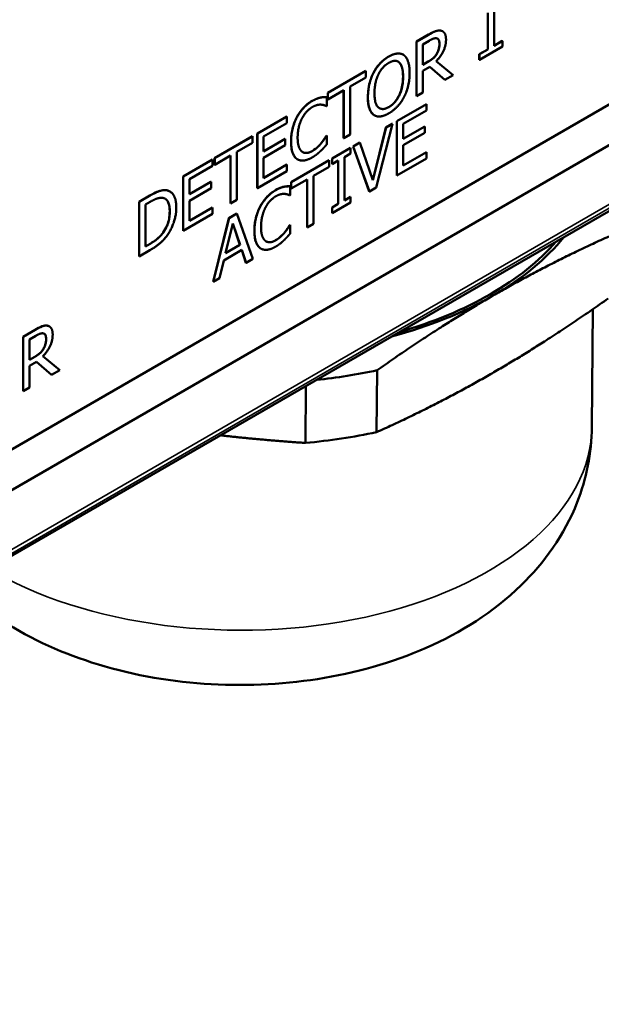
# Model space of a CAD drawing. Header units: millimetres. Extents: x 30 to 861, y 28 to 600.
# Tile 20 of 48: x 713 to 738, y 166 to 207. Entities that reach past the tile are written whole.
import ezdxf

# ---------------------------------------------------------------- set-up
doc = ezdxf.new("R2010")
doc.units = ezdxf.units.MM
doc.header["$LTSCALE"] = 3
doc.layers.add('Visible (ISO)', color=7, linetype='Continuous', lineweight=50)
doc.layers.add('Visible Narrow (ISO)', color=7, linetype='Continuous', lineweight=35)

msp = doc.modelspace()

# ---------------------------------------------------------------- linework, layer by layer
at = {"layer": 'Visible (ISO)'}
for p, q in [((685.455, 173.61), (785.977, 231.646)), ((680.246, 166.132), (792.273, 230.811)), ((787.407, 230.761), (686.84, 172.699)), ((733.084, 206.352), (733.084, 208.412)), ((732.825, 206.206), (732.825, 207.735)), ((732.828, 207.737), (732.828, 206.204)), ((729.826, 206.528), (730.336, 206.823)), ((730.34, 206.82), (729.83, 206.526)), ((730.925, 206.963), (730.929, 206.961)), ((729.826, 206.528), (729.83, 206.526)), ((729.826, 204.242), (729.826, 206.528)), ((729.83, 206.526), (729.83, 204.24)), ((730.093, 206.415), (730.354, 206.566)), ((730.093, 205.555), (730.093, 206.415)), ((732.466, 205.999), (732.825, 206.206)), ((732.469, 205.764), (733.435, 206.321)), ((732.828, 206.204), (732.469, 205.997)), ((732.825, 206.206), (732.828, 206.204)), ((733.084, 206.356), (733.431, 206.557)), ((733.435, 206.555), (733.084, 206.352)), ((733.431, 206.557), (733.435, 206.555)), ((733.435, 206.321), (733.435, 206.555)), ((729.268, 205.983), (729.272, 205.981)), ((730.678, 206.016), (730.682, 206.014)), ((732.466, 205.999), (732.469, 205.997)), ((732.466, 205.766), (732.466, 205.999)), ((732.469, 205.997), (732.469, 205.764)), ((730.093, 205.559), (730.32, 205.691)), ((730.324, 205.688), (730.093, 205.555)), ((730.093, 205.301), (730.395, 205.475)), ((731.017, 204.929), (730.394, 205.475)), ((730.395, 205.475), (731.02, 204.927)), ((731.362, 205.124), (730.658, 205.713)), ((732.466, 205.766), (732.469, 205.764)), ((726.107, 204.381), (727.699, 205.3)), ((727.702, 205.298), (726.111, 204.379)), ((727.038, 204.644), (727.702, 205.027)), ((727.699, 205.3), (727.702, 205.298)), ((727.702, 205.027), (727.702, 205.298)), ((728.024, 205.226), (728.028, 205.224)), ((730.093, 204.392), (730.093, 205.301)), ((731.02, 204.927), (731.362, 205.124)), ((727.038, 202.628), (727.038, 204.644)), ((731.017, 204.929), (731.02, 204.927)), ((725.801, 204.185), (725.804, 204.183)), ((726.064, 204.204), (726.067, 204.202)), ((726.067, 203.835), (726.067, 204.202)), ((726.107, 204.381), (726.111, 204.379)), ((726.107, 204.11), (726.107, 204.381)), ((726.111, 204.108), (726.775, 204.492)), ((726.111, 204.379), (726.111, 204.108)), ((726.771, 202.478), (726.771, 204.49)), ((726.775, 204.492), (726.775, 202.476)), ((729.826, 204.242), (729.83, 204.24)), ((729.83, 204.24), (730.093, 204.392)), ((726.046, 203.823), (726.067, 203.835)), ((726.107, 204.11), (726.111, 204.108)), ((729.003, 203.195), (730.242, 203.91)), ((730.245, 203.908), (729.007, 203.193)), ((730.242, 203.91), (730.245, 203.908)), ((730.245, 203.638), (730.245, 203.908)), ((723.147, 202.672), (724.386, 203.387)), ((724.389, 203.385), (723.15, 202.67)), ((724.386, 203.387), (724.389, 203.385)), ((724.389, 203.114), (724.389, 203.385)), ((728.058, 203.44), (728.062, 203.438)), ((729.27, 203.074), (730.245, 203.638)), ((723.414, 202.551), (724.389, 203.114)), ((727.998, 200.72), (728.546, 202.931)), ((728.549, 202.929), (728.001, 200.713)), ((728.135, 200.404), (728.817, 203.084)), ((728.546, 202.931), (728.814, 203.086)), ((728.546, 202.931), (728.549, 202.929)), ((728.817, 203.084), (728.549, 202.929)), ((728.814, 203.086), (728.817, 203.084)), ((729.003, 203.195), (729.007, 203.193)), ((729.003, 200.909), (729.003, 203.195)), ((729.007, 203.193), (729.007, 200.907)), ((729.27, 202.448), (729.27, 203.074)), ((729.27, 202.452), (730.176, 202.975)), ((730.18, 202.973), (729.27, 202.448)), ((730.176, 202.975), (730.18, 202.973)), ((730.18, 202.703), (730.18, 202.973)), ((721.355, 201.637), (722.946, 202.556)), ((722.95, 202.554), (721.358, 201.635)), ((722.946, 202.556), (722.95, 202.554)), ((722.95, 202.283), (722.95, 202.554)), ((723.147, 202.672), (723.15, 202.67)), ((723.147, 200.385), (723.147, 202.672)), ((723.15, 202.67), (723.15, 200.383)), ((723.414, 201.925), (723.414, 202.551)), ((726.045, 202.577), (726.064, 202.588)), ((726.045, 202.577), (726.048, 202.575)), ((726.067, 202.586), (726.048, 202.575)), ((726.064, 202.588), (726.067, 202.586)), ((726.067, 202.223), (726.067, 202.586)), ((726.771, 202.478), (726.775, 202.476)), ((726.775, 202.476), (727.038, 202.628)), ((729.27, 202.178), (730.18, 202.703)), ((722.286, 201.9), (722.95, 202.283)), ((723.414, 201.929), (724.32, 202.452)), ((724.323, 202.45), (723.414, 201.925)), ((723.414, 201.654), (724.323, 202.18)), ((724.32, 202.452), (724.323, 202.45)), ((724.323, 202.18), (724.323, 202.45)), ((725.834, 202.272), (725.838, 202.27)), ((726.285, 201.626), (727.052, 202.069)), ((727.056, 202.067), (726.289, 201.624)), ((727.052, 202.069), (727.056, 202.067)), ((727.056, 201.833), (727.056, 202.067)), ((727.166, 202.134), (727.448, 202.297)), ((727.166, 202.134), (727.17, 202.132)), ((727.848, 200.242), (727.166, 202.134)), ((727.452, 202.295), (727.17, 202.132)), ((727.17, 202.132), (727.851, 200.24)), ((727.448, 202.297), (727.452, 202.295)), ((728.001, 200.713), (727.452, 202.295)), ((729.27, 201.329), (729.27, 202.178)), ((721.355, 201.637), (721.358, 201.635)), ((721.355, 201.366), (721.355, 201.637)), ((721.358, 201.364), (722.022, 201.748)), ((721.358, 201.635), (721.358, 201.364)), ((722.019, 199.734), (722.019, 201.746)), ((722.022, 201.748), (722.022, 199.732)), ((722.286, 199.884), (722.286, 201.9)), ((723.414, 200.806), (723.414, 201.654)), ((726.804, 201.688), (727.056, 201.833)), ((726.804, 199.868), (726.804, 201.688)), ((729.27, 201.333), (730.242, 201.894)), ((730.245, 201.892), (729.27, 201.329)), ((730.242, 201.894), (730.245, 201.892)), ((730.245, 201.622), (730.245, 201.892)), ((720.029, 200.872), (721.268, 201.587)), ((721.272, 201.585), (720.033, 200.87)), ((720.296, 200.751), (721.272, 201.314)), ((721.268, 201.587), (721.272, 201.585)), ((721.272, 201.314), (721.272, 201.585)), ((721.355, 201.366), (721.358, 201.364)), ((723.414, 200.81), (724.386, 201.371)), ((724.389, 201.369), (723.414, 200.806)), ((724.386, 201.371), (724.389, 201.369)), ((724.389, 201.099), (724.389, 201.369)), ((724.57, 200.636), (726.162, 201.554)), ((726.165, 201.552), (724.574, 200.633)), ((724.836, 201.59), (724.839, 201.588)), ((725.501, 200.898), (726.165, 201.282)), ((726.162, 201.554), (726.165, 201.552)), ((726.165, 201.282), (726.165, 201.552)), ((726.285, 201.626), (726.289, 201.624)), ((726.285, 201.392), (726.285, 201.626)), ((726.285, 201.392), (726.289, 201.39)), ((726.289, 201.624), (726.289, 201.39)), ((726.289, 201.39), (726.541, 201.536)), ((726.537, 199.718), (726.537, 201.534)), ((726.541, 201.536), (726.541, 199.716)), ((729.007, 200.907), (730.245, 201.622)), ((720.029, 200.872), (720.033, 200.87)), ((720.029, 198.586), (720.029, 200.872)), ((720.033, 200.87), (720.033, 198.584)), ((723.15, 200.383), (724.389, 201.099)), ((725.501, 198.883), (725.501, 200.898)), ((729.003, 200.909), (729.007, 200.907)), ((720.296, 200.125), (720.296, 200.751)), ((720.296, 200.129), (721.202, 200.652)), ((721.206, 200.65), (720.296, 200.125)), ((721.202, 200.652), (721.206, 200.65)), ((721.206, 200.38), (721.206, 200.65)), ((724.264, 200.44), (724.267, 200.438)), ((724.527, 200.459), (724.53, 200.457)), ((724.53, 200.09), (724.53, 200.457)), ((724.57, 200.636), (724.574, 200.633)), ((724.57, 200.365), (724.57, 200.636)), ((724.574, 200.363), (725.238, 200.747)), ((724.574, 200.633), (724.574, 200.363)), ((725.234, 198.733), (725.234, 200.744)), ((725.238, 200.747), (725.238, 198.731)), ((727.851, 200.24), (728.135, 200.404)), ((718.183, 199.806), (718.634, 200.066)), ((718.637, 200.064), (718.186, 199.803)), ((719.476, 200.245), (719.479, 200.243)), ((720.296, 199.854), (721.206, 200.38)), ((723.147, 200.385), (723.15, 200.383)), ((724.509, 200.078), (724.53, 200.09)), ((724.57, 200.365), (724.574, 200.363)), ((726.804, 199.872), (727.052, 200.016)), ((727.056, 200.014), (726.804, 199.868)), ((727.052, 200.016), (727.056, 200.014)), ((727.056, 199.78), (727.056, 200.014)), ((727.848, 200.242), (727.851, 200.24)), ((718.183, 199.806), (718.186, 199.803)), ((718.183, 197.519), (718.183, 199.806)), ((718.186, 199.803), (718.186, 197.517)), ((718.449, 199.692), (718.65, 199.808)), ((718.449, 197.932), (718.449, 199.692)), ((720.296, 199.006), (720.296, 199.854)), ((720.296, 199.01), (721.268, 199.571)), ((721.272, 199.569), (720.296, 199.006)), ((721.268, 199.571), (721.272, 199.569)), ((721.272, 199.299), (721.272, 199.569)), ((722.019, 199.734), (722.022, 199.732)), ((722.022, 199.732), (722.286, 199.884)), ((726.285, 199.573), (726.537, 199.718)), ((726.285, 199.573), (726.289, 199.571)), ((726.285, 199.34), (726.285, 199.573)), ((726.289, 199.338), (727.056, 199.78)), ((726.541, 199.716), (726.289, 199.571)), ((726.289, 199.571), (726.289, 199.338)), ((726.537, 199.718), (726.541, 199.716)), ((720.033, 198.584), (721.272, 199.299)), ((721.958, 199.127), (722.282, 199.315)), ((722.286, 199.313), (721.962, 199.125)), ((722.282, 199.315), (722.286, 199.313)), ((722.953, 197.412), (722.286, 199.313)), ((726.285, 199.34), (726.289, 199.338)), ((721.291, 196.456), (721.958, 199.127)), ((721.962, 199.125), (721.294, 196.454)), ((721.812, 197.652), (722.117, 198.904)), ((721.958, 199.127), (721.962, 199.125)), ((722.42, 198.007), (722.116, 198.899)), ((722.117, 198.904), (722.424, 198.005)), ((724.507, 198.832), (724.527, 198.843)), ((724.507, 198.832), (724.511, 198.83)), ((724.53, 198.841), (724.511, 198.83)), ((724.527, 198.843), (724.53, 198.841)), ((724.53, 198.478), (724.53, 198.841)), ((725.238, 198.731), (725.501, 198.883)), ((719.193, 198.518), (719.197, 198.516)), ((720.029, 198.586), (720.033, 198.584)), ((724.297, 198.527), (724.301, 198.525)), ((725.234, 198.733), (725.238, 198.731)), ((718.449, 197.936), (718.646, 198.05)), ((718.65, 198.048), (718.449, 197.932)), ((722.424, 198.005), (721.812, 197.652)), ((721.813, 197.656), (722.42, 198.007)), ((722.42, 198.007), (722.424, 198.005)), ((718.183, 197.519), (718.186, 197.517)), ((718.186, 197.517), (718.642, 197.78)), ((721.74, 197.351), (722.496, 197.787)), ((722.672, 197.253), (722.493, 197.785)), ((722.496, 197.787), (722.675, 197.251)), ((723.299, 197.845), (723.302, 197.842)), ((721.56, 196.608), (721.74, 197.351)), ((722.672, 197.253), (722.675, 197.251)), ((722.675, 197.251), (722.953, 197.412)), ((721.291, 196.456), (721.294, 196.454)), ((721.294, 196.454), (721.56, 196.608)), ((737.193, 190.365), (737.23, 195.302)), ((713.317, 194.146), (713.827, 194.44)), ((713.83, 194.438), (713.32, 194.144)), ((714.416, 194.581), (714.419, 194.579)), ((713.317, 194.146), (713.32, 194.144)), ((713.317, 191.86), (713.317, 194.146)), ((713.32, 194.144), (713.32, 191.858)), ((713.583, 194.033), (713.845, 194.184)), ((713.583, 193.173), (713.583, 194.033)), ((714.169, 193.634), (714.172, 193.631)), ((713.583, 193.177), (713.811, 193.308)), ((713.814, 193.306), (713.583, 193.173)), ((713.583, 192.919), (713.885, 193.093)), ((714.507, 192.547), (713.884, 193.093)), ((713.885, 193.093), (714.511, 192.545)), ((714.852, 192.742), (714.148, 193.33)), ((713.583, 192.009), (713.583, 192.919)), ((714.507, 192.547), (714.511, 192.545)), ((714.511, 192.545), (714.852, 192.742)), ((728.155, 190.14), (728.175, 192.738)), ((713.317, 191.86), (713.32, 191.858)), ((713.32, 191.858), (713.583, 192.009)), ((725.184, 192.077), (725.166, 189.689))]:
    msp.add_line(p, q, dxfattribs=at)
for centre, major_axis, start_param, end_param in [((722.431, 202.101), (15, -0.114), 5.502189, 5.850032), ((722.431, 202.101), (14.85, -0.113), 5.183369, 5.821008), ((722.431, 202.101), (15, -0.114), 5.154345, 5.502189), ((722.429, 201.775), (16.5, -0.125), 4.911771, 5.072489), ((722.409, 199.177), (16.5, -0.125), 4.884691, 5.072489)]:
    msp.add_ellipse(centre, major_axis=major_axis, ratio=0.582367, start_param=start_param, end_param=end_param, dxfattribs=at)
for points, knots in [([(730.336, 206.823), (730.432, 206.877), (730.527, 206.929), (730.66, 206.981), (730.697, 206.99), (730.771, 207), (730.806, 206.999), (730.84, 206.993)], [0, 0, 0, 0, 0.04035997, 0.04035997, 0.0568919, 0.0568919, 0.07397282, 0.07397282, 0.07397282, 0.07397282]), ([(730.79, 206.44), (730.79, 206.496), (730.783, 206.548), (730.756, 206.608), (730.744, 206.628), (730.72, 206.648), (730.715, 206.652), (730.71, 206.655)], [0, 0, 0, 0, 0.0207411, 0.0207411, 0.02972014, 0.02972014, 0.03191216, 0.03191216, 0.03191216, 0.03191216]), ([(730.678, 206.016), (730.71, 206.069), (730.735, 206.124), (730.765, 206.218), (730.774, 206.26), (730.788, 206.352), (730.79, 206.397), (730.79, 206.44)], [0, 0, 0, 0, 0.01873108, 0.01873108, 0.03092, 0.03092, 0.04303628, 0.04303628, 0.04303628, 0.04303628]), ([(728.024, 205.226), (728.092, 205.354), (728.171, 205.47), (728.322, 205.642), (728.385, 205.703), (728.519, 205.814), (728.59, 205.863), (728.661, 205.904)], [0, 0, 0, 0, 0.0432042, 0.0432042, 0.0713656, 0.0713656, 0.1013184, 0.1013184, 0.1013184, 0.1013184]), ([(728.661, 205.904), (728.783, 205.974), (728.902, 206.021), (729.055, 206.035), (729.111, 206.036), (729.205, 206.014), (729.238, 206.001), (729.268, 205.983)], [0, 0, 0, 0, 0.05140634, 0.05140634, 0.07021094, 0.07021094, 0.08144901, 0.08144901, 0.08144901, 0.08144901]), ([(730.32, 205.691), (730.388, 205.73), (730.459, 205.776), (730.539, 205.843), (730.572, 205.871), (730.634, 205.946), (730.658, 205.98), (730.678, 206.016)], [0, 0, 0, 0, 0.02884519, 0.02884519, 0.03474073, 0.03474073, 0.03884127, 0.03884127, 0.03884127, 0.03884127]), ([(729.263, 205.06), (729.263, 205.194), (729.252, 205.325), (729.204, 205.494), (729.171, 205.593), (729.101, 205.657)], [0, 0, 0, 0, 0.04918697, 0.04918697, 0.07460715, 0.07460715, 0.07460715, 0.07460715]), ([(727.787, 204.207), (727.787, 204.467), (727.825, 204.65), (727.888, 204.909), (727.944, 205.069), (728.024, 205.226)], [0, 0, 0, 0, 0.0953623, 0.0953623, 0.250012, 0.250012, 0.250012, 0.250012]), ([(728.663, 203.785), (728.74, 203.829), (728.815, 203.887), (728.947, 204.026), (729.002, 204.1), (729.086, 204.245), (729.137, 204.341), (729.209, 204.569), (729.229, 204.663), (729.257, 204.858), (729.263, 204.962), (729.263, 205.06)], [0, 0, 0, 0, 0.0324995, 0.0324995, 0.0607551, 0.0607551, 0.0828113, 0.0828113, 0.0981759, 0.0981759, 0.1161637, 0.1161637, 0.1161637, 0.1161637]), ([(725.452, 204.044), (725.547, 204.098), (725.612, 204.124), (725.694, 204.156), (725.748, 204.173), (725.801, 204.185)], [0, 0, 0, 0, 0.040294, 0.040294, 0.119213, 0.119213, 0.119213, 0.119213]), ([(725.801, 204.185), (725.861, 204.197), (725.908, 204.201), (725.976, 204.205), (726.02, 204.206), (726.064, 204.204)], [0, 0, 0, 0, 0.02676921, 0.02676921, 0.07913579, 0.07913579, 0.07913579, 0.07913579]), ([(728.023, 203.464), (727.955, 203.515), (727.905, 203.59), (727.809, 203.829), (727.787, 204.013), (727.787, 204.207)], [0, 0, 0, 0, 0.0439087, 0.0439087, 0.1155101, 0.1155101, 0.1155101, 0.1155101]), ([(724.809, 203.357), (724.88, 203.49), (724.964, 203.612), (725.119, 203.788), (725.181, 203.847), (725.313, 203.956), (725.383, 204.003), (725.452, 204.044)], [0, 0, 0, 0, 0.0453699, 0.0453699, 0.0732247, 0.0732247, 0.1028901, 0.1028901, 0.1028901, 0.1028901]), ([(728.273, 203.736), (728.316, 203.712), (728.363, 203.7), (728.455, 203.704), (728.493, 203.712), (728.576, 203.739), (728.619, 203.76), (728.663, 203.785)], [0.09494606, 0.09494606, 0.09494606, 0.09494606, 0.11633832, 0.11633832, 0.13097419, 0.13097419, 0.14653371, 0.14653371, 0.14653371, 0.14653371]), ([(724.562, 202.344), (724.562, 202.603), (724.601, 202.783), (724.666, 203.041), (724.726, 203.201), (724.809, 203.357)], [0, 0, 0, 0, 0.0952182, 0.0952182, 0.2525447, 0.2525447, 0.2525447, 0.2525447]), ([(725.834, 202.272), (725.905, 202.36), (725.945, 202.421), (725.987, 202.484), (726.02, 202.534), (726.045, 202.577)], [0, 0, 0, 0, 0.03464535, 0.03464535, 0.09655555, 0.09655555, 0.09655555, 0.09655555]), ([(724.811, 201.605), (724.742, 201.651), (724.691, 201.721), (724.597, 201.929), (724.562, 202.098), (724.562, 202.344)], [0, 0, 0, 0, 0.0428094, 0.0428094, 0.103878, 0.103878, 0.103878, 0.103878]), ([(725.451, 201.938), (725.56, 202.001), (725.632, 202.065), (725.721, 202.146), (725.78, 202.206), (725.834, 202.272)], [0, 0, 0, 0, 0.0464571, 0.0464571, 0.13908, 0.13908, 0.13908, 0.13908]), ([(725.054, 201.894), (725.094, 201.871), (725.139, 201.859), (725.222, 201.858), (725.264, 201.862), (725.36, 201.891), (725.405, 201.912), (725.451, 201.938)], [0.00720598, 0.00720598, 0.00720598, 0.00720598, 0.03146645, 0.03146645, 0.04658619, 0.04658619, 0.05950909, 0.05950909, 0.05950909, 0.05950909]), ([(723.915, 200.298), (724.01, 200.353), (724.075, 200.379), (724.157, 200.411), (724.211, 200.428), (724.264, 200.44)], [0, 0, 0, 0, 0.040294, 0.040294, 0.119213, 0.119213, 0.119213, 0.119213]), ([(724.264, 200.44), (724.324, 200.452), (724.371, 200.456), (724.439, 200.46), (724.483, 200.46), (724.527, 200.459)], [0, 0, 0, 0, 0.02676921, 0.02676921, 0.07913579, 0.07913579, 0.07913579, 0.07913579]), ([(718.634, 200.066), (718.9, 200.22), (719.021, 200.257), (719.167, 200.297), (719.261, 200.309), (719.343, 200.294)], [0, 0, 0, 0, 0.1130663, 0.1130663, 0.3266981, 0.3266981, 0.3266981, 0.3266981]), ([(723.272, 199.612), (723.343, 199.745), (723.427, 199.867), (723.582, 200.043), (723.644, 200.102), (723.776, 200.211), (723.846, 200.258), (723.915, 200.298)], [0, 0, 0, 0, 0.0453699, 0.0453699, 0.0732247, 0.0732247, 0.1028901, 0.1028901, 0.1028901, 0.1028901]), ([(719.469, 199.407), (719.469, 199.547), (719.453, 199.682), (719.384, 199.839), (719.352, 199.884), (719.301, 199.925), (719.29, 199.932), (719.279, 199.938)], [0, 0, 0, 0, 0.05142989, 0.05142989, 0.07843353, 0.07843353, 0.08503306, 0.08503306, 0.08503306, 0.08503306]), ([(723.025, 198.599), (723.025, 198.858), (723.064, 199.038), (723.129, 199.296), (723.189, 199.455), (723.272, 199.612)], [0, 0, 0, 0, 0.0952182, 0.0952182, 0.2525447, 0.2525447, 0.2525447, 0.2525447]), ([(719.193, 198.518), (719.258, 198.605), (719.311, 198.698), (719.402, 198.909), (719.427, 199.009), (719.462, 199.194), (719.469, 199.305), (719.469, 199.407)], [0, 0, 0, 0, 0.032792, 0.032792, 0.0700338, 0.0700338, 0.1266986, 0.1266986, 0.1266986, 0.1266986]), ([(724.297, 198.527), (724.368, 198.615), (724.408, 198.675), (724.45, 198.739), (724.483, 198.789), (724.507, 198.832)], [0, 0, 0, 0, 0.03464535, 0.03464535, 0.09655555, 0.09655555, 0.09655555, 0.09655555]), ([(718.646, 198.05), (718.748, 198.109), (718.854, 198.178), (718.976, 198.278), (719.023, 198.318), (719.12, 198.422), (719.158, 198.468), (719.193, 198.518)], [0, 0, 0, 0, 0.04293031, 0.04293031, 0.05258594, 0.05258594, 0.05944979, 0.05944979, 0.05944979, 0.05944979]), ([(723.274, 197.86), (723.205, 197.906), (723.154, 197.976), (723.06, 198.184), (723.025, 198.352), (723.025, 198.599)], [0, 0, 0, 0, 0.0428094, 0.0428094, 0.103878, 0.103878, 0.103878, 0.103878]), ([(723.914, 198.193), (724.023, 198.256), (724.095, 198.32), (724.184, 198.401), (724.243, 198.461), (724.297, 198.527)], [0, 0, 0, 0, 0.0464571, 0.0464571, 0.13908, 0.13908, 0.13908, 0.13908]), ([(723.517, 198.148), (723.557, 198.126), (723.602, 198.113), (723.685, 198.113), (723.727, 198.117), (723.823, 198.146), (723.868, 198.167), (723.914, 198.193)], [0.00720598, 0.00720598, 0.00720598, 0.00720598, 0.03146645, 0.03146645, 0.04658619, 0.04658619, 0.05950909, 0.05950909, 0.05950909, 0.05950909]), ([(713.827, 194.44), (713.922, 194.495), (714.018, 194.547), (714.15, 194.599), (714.187, 194.608), (714.261, 194.617), (714.297, 194.616), (714.331, 194.611)], [0, 0, 0, 0, 0.04035997, 0.04035997, 0.0568919, 0.0568919, 0.07397282, 0.07397282, 0.07397282, 0.07397282]), ([(714.281, 194.058), (714.281, 194.114), (714.274, 194.166), (714.247, 194.226), (714.235, 194.246), (714.21, 194.266), (714.205, 194.269), (714.2, 194.273)], [0, 0, 0, 0, 0.0207411, 0.0207411, 0.02972014, 0.02972014, 0.03191216, 0.03191216, 0.03191216, 0.03191216]), ([(714.169, 193.634), (714.201, 193.687), (714.226, 193.742), (714.255, 193.836), (714.265, 193.878), (714.278, 193.97), (714.281, 194.015), (714.281, 194.058)], [0, 0, 0, 0, 0.01873108, 0.01873108, 0.03092, 0.03092, 0.04303628, 0.04303628, 0.04303628, 0.04303628]), ([(713.811, 193.308), (713.879, 193.348), (713.949, 193.394), (714.029, 193.461), (714.062, 193.489), (714.125, 193.564), (714.148, 193.598), (714.169, 193.634)], [0, 0, 0, 0, 0.02884519, 0.02884519, 0.03474073, 0.03474073, 0.03884127, 0.03884127, 0.03884127, 0.03884127]), ([(712.162, 182.414), (712.175, 182.406), (712.187, 182.397), (713.438, 181.552), (714.785, 180.933), (717.711, 179.992), (719.302, 179.699), (722.503, 179.473), (724.11, 179.538), (727.255, 180.028), (728.793, 180.453), (731.68, 181.725), (733.041, 182.567), (735.184, 184.657), (736.029, 185.818), (736.961, 188.18), (737.184, 189.269), (737.193, 190.365)], [3.067199, 3.067199, 3.067199, 3.067199, 3.070849, 3.070849, 3.429049, 3.429049, 3.815089, 3.815089, 4.196426, 4.196426, 4.57986, 4.57986, 4.961816, 4.961816, 5.272557, 5.272557, 5.493386, 5.493386, 5.493386, 5.493386])]:
    msp.add_open_spline(points, degree=3, knots=knots, dxfattribs=at)
for points, degree in [([(730.844, 206.991), (730.739, 207.009), (730.51, 206.919), (730.34, 206.82)], 2), ([(730.354, 206.566), (730.464, 206.629), (730.613, 206.68), (730.669, 206.669)], 2), ([(730.658, 205.713), (730.847, 205.903), (731.068, 206.37), (731.068, 206.62)], 2), ([(730.669, 206.669), (730.733, 206.657), (730.794, 206.538), (730.794, 206.438)], 2), ([(730.84, 206.993), (730.871, 206.988), (730.9, 206.978), (730.925, 206.963)], 3), ([(731.068, 206.62), (731.068, 206.8), (730.948, 206.973), (730.844, 206.991)], 2), ([(730.794, 206.438), (730.794, 206.319), (730.739, 206.11), (730.682, 206.014)], 2), ([(728.665, 205.902), (728.466, 205.787), (728.143, 205.443), (728.028, 205.224)], 2), ([(729.303, 205.961), (729.191, 206.042), (728.867, 206.018), (728.665, 205.902)], 2), ([(729.541, 205.216), (729.541, 205.501), (729.416, 205.874), (729.303, 205.961)], 2), ([(730.682, 206.014), (730.619, 205.905), (730.438, 205.754), (730.324, 205.688)], 2), ([(728.227, 205.148), (728.309, 205.318), (728.524, 205.557), (728.667, 205.639)], 2), ([(728.667, 205.639), (728.805, 205.719), (729.026, 205.728), (729.105, 205.655)], 2), ([(729.101, 205.657), (729.087, 205.671), (729.071, 205.682), (729.055, 205.692)], 3), ([(729.105, 205.655), (729.182, 205.585), (729.267, 205.284), (729.267, 205.058)], 2), ([(728.028, 205.224), (727.914, 205.001), (727.79, 204.493), (727.79, 204.205)], 2), ([(728.065, 204.364), (728.065, 204.586), (728.148, 204.986), (728.227, 205.148)], 2), ([(729.267, 205.058), (729.267, 204.607), (728.941, 203.941), (728.667, 203.783)], 2), ([(729.303, 204.199), (729.419, 204.418), (729.541, 204.938), (729.541, 205.216)], 2), ([(725.804, 204.183), (725.73, 204.167), (725.555, 204.099), (725.456, 204.041)], 2), ([(726.067, 204.202), (726.002, 204.205), (725.868, 204.196), (725.804, 204.183)], 2), ([(727.79, 204.205), (727.79, 203.924), (727.912, 203.548), (728.026, 203.462)], 2), ([(728.667, 203.783), (728.392, 203.625), (728.065, 203.914), (728.065, 204.364)], 2), ([(728.665, 203.519), (728.859, 203.631), (729.182, 203.969), (729.303, 204.199)], 2), ([(725.456, 204.041), (725.255, 203.926), (724.931, 203.577), (724.813, 203.355)], 2), ([(725.016, 203.293), (725.101, 203.457), (725.328, 203.708), (725.454, 203.781)], 2), ([(725.454, 203.781), (725.57, 203.848), (725.748, 203.89), (725.823, 203.885)], 2), ([(725.823, 203.885), (725.902, 203.88), (726.011, 203.84), (726.046, 203.823)], 2), ([(724.813, 203.355), (724.692, 203.128), (724.566, 202.629), (724.566, 202.342)], 2), ([(724.84, 202.5), (724.84, 202.721), (724.933, 203.128), (725.016, 203.293)], 2), ([(728.058, 203.44), (728.046, 203.447), (728.034, 203.455), (728.023, 203.464)], 3), ([(728.026, 203.462), (728.143, 203.375), (728.464, 203.403), (728.665, 203.519)], 2), ([(725.023, 201.915), (724.938, 201.982), (724.84, 202.265), (724.84, 202.5)], 2), ([(726.048, 202.575), (726.018, 202.522), (725.91, 202.36), (725.838, 202.27)], 2), ([(724.566, 202.342), (724.566, 202.053), (724.695, 201.683), (724.814, 201.603)], 2), ([(725.838, 202.27), (725.762, 202.179), (725.568, 202.002), (725.454, 201.936)], 2), ([(725.804, 201.941), (725.886, 202.018), (726.002, 202.15), (726.067, 202.223)], 2), ([(724.814, 201.603), (724.933, 201.522), (725.259, 201.56), (725.451, 201.671)], 2), ([(725.454, 201.936), (725.329, 201.864), (725.106, 201.85), (725.023, 201.915)], 2), ([(725.451, 201.671), (725.57, 201.74), (725.718, 201.858), (725.804, 201.941)], 2), ([(724.836, 201.59), (724.827, 201.595), (724.819, 201.6), (724.811, 201.605)], 3), ([(724.267, 200.438), (724.193, 200.421), (724.018, 200.354), (723.919, 200.296)], 2), ([(724.53, 200.457), (724.464, 200.459), (724.331, 200.451), (724.267, 200.438)], 2), ([(719.346, 200.292), (719.234, 200.312), (718.916, 200.225), (718.637, 200.064)], 2), ([(719.343, 200.294), (719.391, 200.285), (719.435, 200.268), (719.476, 200.245)], 3), ([(719.747, 199.56), (719.747, 199.893), (719.537, 200.256), (719.346, 200.292)], 2), ([(723.919, 200.296), (723.718, 200.181), (723.394, 199.832), (723.276, 199.61)], 2), ([(723.479, 199.548), (723.564, 199.712), (723.791, 199.963), (723.917, 200.036)], 2), ([(723.917, 200.036), (724.033, 200.103), (724.211, 200.144), (724.286, 200.14)], 2), ([(724.286, 200.14), (724.365, 200.135), (724.474, 200.094), (724.509, 200.078)], 2), ([(718.65, 199.808), (718.828, 199.911), (719.067, 199.984), (719.173, 199.973)], 2), ([(719.173, 199.973), (719.322, 199.954), (719.473, 199.668), (719.473, 199.405)], 2), ([(723.276, 199.61), (723.155, 199.383), (723.028, 198.884), (723.028, 198.596)], 2), ([(719.473, 199.405), (719.473, 199.138), (719.335, 198.703), (719.197, 198.516)], 2), ([(719.343, 198.369), (719.528, 198.616), (719.747, 199.247), (719.747, 199.56)], 2), ([(723.303, 198.755), (723.303, 198.975), (723.396, 199.383), (723.479, 199.548)], 2), ([(723.486, 198.169), (723.401, 198.237), (723.303, 198.52), (723.303, 198.755)], 2), ([(724.511, 198.83), (724.48, 198.777), (724.373, 198.615), (724.301, 198.525)], 2), ([(718.642, 197.78), (718.883, 197.919), (719.192, 198.172), (719.343, 198.369)], 2), ([(719.197, 198.516), (719.09, 198.367), (718.825, 198.149), (718.65, 198.048)], 2), ([(723.028, 198.596), (723.028, 198.307), (723.158, 197.938), (723.277, 197.858)], 2), ([(724.301, 198.525), (724.225, 198.433), (724.031, 198.257), (723.917, 198.191)], 2), ([(724.267, 198.196), (724.349, 198.273), (724.464, 198.405), (724.53, 198.478)], 2), ([(723.277, 197.858), (723.396, 197.777), (723.722, 197.815), (723.914, 197.926)], 2), ([(723.917, 198.191), (723.792, 198.118), (723.569, 198.105), (723.486, 198.169)], 2), ([(723.914, 197.926), (724.033, 197.994), (724.18, 198.113), (724.267, 198.196)], 2), ([(723.299, 197.845), (723.29, 197.849), (723.282, 197.855), (723.274, 197.86)], 3), ([(714.334, 194.609), (714.23, 194.626), (714, 194.536), (713.83, 194.438)], 2), ([(714.331, 194.611), (714.362, 194.606), (714.39, 194.596), (714.416, 194.581)], 3), ([(713.845, 194.184), (713.954, 194.247), (714.103, 194.298), (714.159, 194.287)], 2), ([(714.148, 193.33), (714.337, 193.521), (714.559, 193.988), (714.559, 194.238)], 2), ([(714.159, 194.287), (714.223, 194.274), (714.284, 194.156), (714.284, 194.056)], 2), ([(714.559, 194.238), (714.559, 194.418), (714.438, 194.591), (714.334, 194.609)], 2), ([(714.284, 194.056), (714.284, 193.937), (714.23, 193.728), (714.172, 193.631)], 2), ([(714.172, 193.631), (714.11, 193.523), (713.928, 193.372), (713.814, 193.306)], 2)]:
    msp.add_open_spline(points, degree=degree, dxfattribs=at)
for points, weights in [([(733.038, 195.871), (735.352, 197.207), (737.896, 198.351)], [1, 1.0246950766, 1]), ([(728.175, 192.738), (730.723, 194.535), (733.038, 195.871)], [1, 1.0246950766, 1]), ([(737.876, 195.752), (735.328, 193.956), (733.013, 192.619)], [1, 1.0246950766, 1]), ([(733.013, 192.619), (730.698, 191.283), (728.155, 190.14)], [1, 1.0246950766, 1]), ([(725.166, 189.689), (723.319, 189.813), (721.602, 190.009)], [1, 1.01296046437, 1.01231711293])]:
    msp.add_rational_spline(points, weights, degree=2, dxfattribs=at)
at = {"layer": 'Visible Narrow (ISO)'}
for p, q in [((792.985, 231.494), (681.262, 166.991)), ((681.171, 166.773), (792.921, 231.292)), ((730.336, 206.823), (730.34, 206.82)), ((730.84, 206.993), (730.844, 206.991)), ((730.79, 206.44), (730.794, 206.438)), ((728.661, 205.904), (728.665, 205.902)), ((729.101, 205.657), (729.105, 205.655)), ((730.32, 205.691), (730.324, 205.688)), ((729.263, 205.06), (729.267, 205.058)), ((727.787, 204.207), (727.79, 204.205)), ((725.452, 204.044), (725.456, 204.041)), ((728.663, 203.785), (728.667, 203.783)), ((724.809, 203.357), (724.813, 203.355)), ((728.023, 203.464), (728.026, 203.462)), ((724.562, 202.344), (724.566, 202.342)), ((725.451, 201.938), (725.454, 201.936)), ((724.811, 201.605), (724.814, 201.603)), ((718.634, 200.066), (718.637, 200.064)), ((719.343, 200.294), (719.346, 200.292)), ((723.915, 200.298), (723.919, 200.296)), ((723.272, 199.612), (723.276, 199.61)), ((719.469, 199.407), (719.473, 199.405)), ((723.025, 198.599), (723.028, 198.596)), ((718.646, 198.05), (718.65, 198.048)), ((723.914, 198.193), (723.917, 198.191)), ((723.274, 197.86), (723.277, 197.858)), ((714.331, 194.611), (714.334, 194.609)), ((713.827, 194.44), (713.83, 194.438)), ((714.281, 194.058), (714.284, 194.056)), ((713.811, 193.308), (713.814, 193.306))]:
    msp.add_line(p, q, dxfattribs=at)
msp.add_ellipse((722.343, 190.478), major_axis=(14.85, -0.113), ratio=0.582367, start_param=3.962643, end_param=6.283185, dxfattribs=at)

doc.saveas('drawing.dxf')
